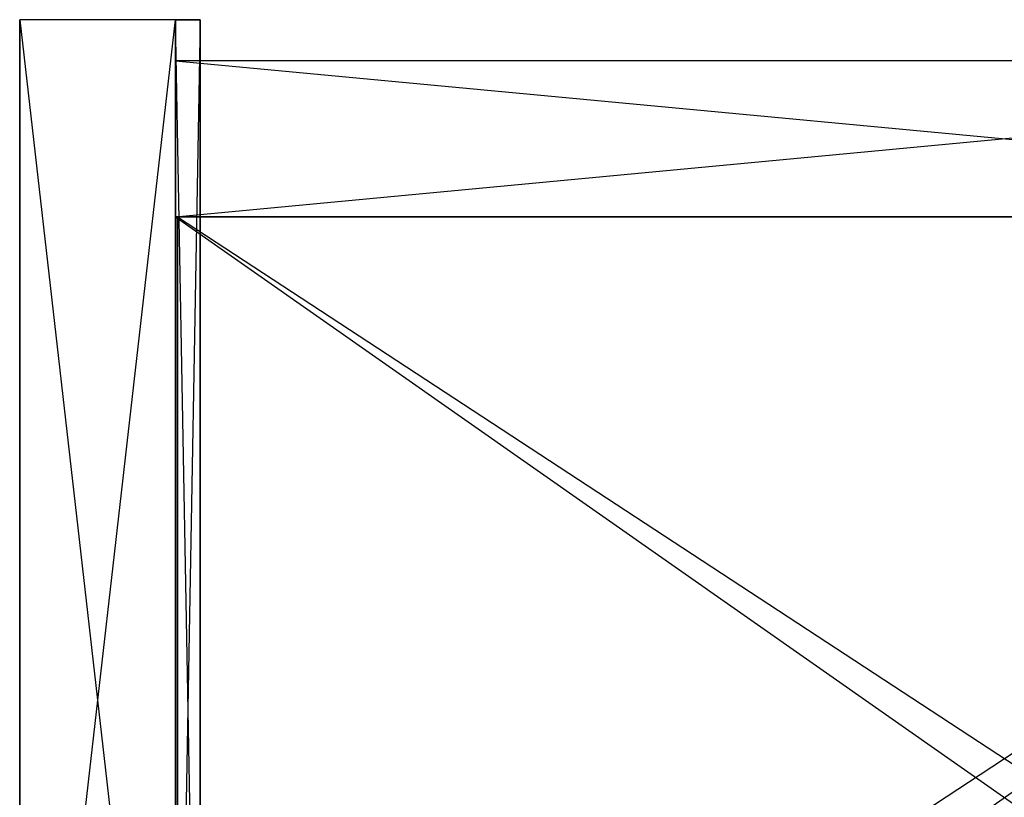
# Model space of a CAD drawing. Extents: x -0.24 to 0, y -0.189 to 0.
# Tile 10 of 19: x -0.24 to -0.12, y -0.095 to 0. Entities that reach past the tile are written whole.
import ezdxf

# ---------------------------------------------------------------- set-up
doc = ezdxf.new("R2010")
doc.units = 0
for name, color, linetype in [('L4_KORPUS_N_A81900__5___REPLACE', 7, 'CONTINUOUS'), ('L6_KORPUS_N_A81900__3___REPLACE', 7, 'CONTINUOUS'), ('L7_KORPUS_N_A81900__2___REPLACE', 7, 'CONTINUOUS'), ('L8_KORPUS_N_A81900__1___REPLACE', 7, 'CONTINUOUS'), ('L9_KORPUS_N_A81900__0___REPLACE', 7, 'CONTINUOUS')]:
    doc.layers.add(name, color=color, linetype=linetype)

msp = doc.modelspace()

# ---------------------------------------------------------------- linework, layer by layer
at = {"layer": 'L4_KORPUS_N_A81900__5___REPLACE', "color": 250}
for points, invisible_edges in [([(-0.221, -0.166, 0.62), (-0.221, 0, 0.56), (-0.221, -0.166, 0.56), (-0.221, -0.166, 0.62)], 13), ([(-0.221, 0, 0.56), (-0.221, -0.166, 0.62), (-0.221, 0, 0.62), (-0.221, 0, 0.56)], 14), ([(-0.221, -0.166, 0.62), (-0.218, -0.163, 0.62), (-0.221, 0, 0.62), (-0.221, -0.166, 0.62)], 13), ([(-0.218, 0, 0.62), (-0.221, 0, 0.62), (-0.218, -0.163, 0.62), (-0.218, 0, 0.62)], 15), ([(-0.218, 0, 0.56), (-0.221, -0.166, 0.56), (-0.221, 0, 0.56), (-0.218, 0, 0.56)], 10), ([(-0.221, -0.166, 0.56), (-0.218, 0, 0.56), (-0.218, -0.163, 0.56), (-0.221, -0.166, 0.56)], 13), ([(-0.221, 0, 0.62), (-0.218, 0, 0.56), (-0.221, 0, 0.56), (-0.221, 0, 0.62)], 13), ([(-0.218, 0, 0.56), (-0.221, 0, 0.62), (-0.218, 0, 0.62), (-0.218, 0, 0.56)], 14), ([(-0.218, 0, 0.56), (-0.218, -0.163, 0.62), (-0.218, -0.163, 0.56), (-0.218, 0, 0.56)], 13), ([(-0.218, -0.163, 0.62), (-0.218, 0, 0.56), (-0.218, 0, 0.62), (-0.218, -0.163, 0.62)], 14)]:
    msp.add_3dface(points, dxfattribs=dict(at, invisible_edges=invisible_edges))
at = {"layer": 'L6_KORPUS_N_A81900__3___REPLACE', "color": 8}
for points, invisible_edges in [([(-0.221, 0), (-0.24, -0.166), (-0.24, 0), (-0.221, 0)], 13), ([(-0.24, -0.166), (-0.221, 0), (-0.221, -0.166), (-0.24, -0.166)], 14), ([(-0.24, 0, 0.6), (-0.221, 0), (-0.24, 0), (-0.24, 0, 0.6)], 13), ([(-0.221, 0), (-0.24, 0, 0.6), (-0.221, 0, 0.6), (-0.221, 0)], 14), ([(-0.24, -0.166, 0.6), (-0.24, 0), (-0.24, -0.166), (-0.24, -0.166, 0.6)], 13), ([(-0.24, 0), (-0.24, -0.166, 0.6), (-0.24, 0, 0.6), (-0.24, 0)], 14), ([(-0.221, -0.166, 0.6), (-0.24, 0, 0.6), (-0.24, -0.166, 0.6), (-0.221, -0.166, 0.6)], 13), ([(-0.24, 0, 0.6), (-0.221, -0.166, 0.6), (-0.221, 0, 0.6), (-0.24, 0, 0.6)], 14), ([(-0.221, 0), (-0.221, -0.166, 0.6), (-0.221, -0.166), (-0.221, 0)], 13), ([(-0.221, -0.166, 0.6), (-0.221, 0), (-0.221, 0, 0.6), (-0.221, -0.166, 0.6)], 14)]:
    msp.add_3dface(points, dxfattribs=dict(at, invisible_edges=invisible_edges))
at = {"layer": 'L7_KORPUS_N_A81900__2___REPLACE', "color": 8}
for points, invisible_edges in [([(-0.221, -0.005, 0.3505), (-0.019, -0.005, 0.0005), (-0.221, -0.005, 0.0005), (-0.221, -0.005, 0.3505)], 13), ([(-0.019, -0.005, 0.0005), (-0.221, -0.005, 0.3505), (-0.019, -0.005, 0.3505), (-0.019, -0.005, 0.0005)], 14), ([(-0.221, -0.024, 0.3505), (-0.221, -0.005, 0.0005), (-0.221, -0.024, 0.0005), (-0.221, -0.024, 0.3505)], 13), ([(-0.221, -0.005, 0.0005), (-0.221, -0.024, 0.3505), (-0.221, -0.005, 0.3505), (-0.221, -0.005, 0.0005)], 14), ([(-0.019, -0.005, 0.0005), (-0.221, -0.024, 0.0005), (-0.221, -0.005, 0.0005), (-0.019, -0.005, 0.0005)], 13), ([(-0.221, -0.024, 0.0005), (-0.019, -0.005, 0.0005), (-0.019, -0.024, 0.0005), (-0.221, -0.024, 0.0005)], 14), ([(-0.019, -0.024, 0.3505), (-0.221, -0.005, 0.3505), (-0.221, -0.024, 0.3505), (-0.019, -0.024, 0.3505)], 13), ([(-0.221, -0.005, 0.3505), (-0.019, -0.024, 0.3505), (-0.019, -0.005, 0.3505), (-0.221, -0.005, 0.3505)], 14), ([(-0.019, -0.024, 0.3505), (-0.221, -0.024, 0.0005), (-0.019, -0.024, 0.0005), (-0.019, -0.024, 0.3505)], 13), ([(-0.221, -0.024, 0.0005), (-0.019, -0.024, 0.3505), (-0.221, -0.024, 0.3505), (-0.221, -0.024, 0.0005)], 14)]:
    msp.add_3dface(points, dxfattribs=dict(at, invisible_edges=invisible_edges))
at = {"layer": 'L8_KORPUS_N_A81900__1___REPLACE', "color": 8}
for points, invisible_edges in [([(-0.019, -0.1655, 0.0195), (-0.221, -0.024, 0.0195), (-0.221, -0.1655, 0.0195), (-0.019, -0.1655, 0.0195)], 13), ([(-0.221, -0.024, 0.0195), (-0.019, -0.1655, 0.0195), (-0.019, -0.024, 0.0195), (-0.221, -0.024, 0.0195)], 14), ([(-0.019, -0.024, 0.0005), (-0.221, -0.1655, 0.0005), (-0.221, -0.024, 0.0005), (-0.019, -0.024, 0.0005)], 13), ([(-0.221, -0.1655, 0.0005), (-0.019, -0.024, 0.0005), (-0.019, -0.1655, 0.0005), (-0.221, -0.1655, 0.0005)], 14), ([(-0.221, -0.024, 0.0195), (-0.019, -0.024, 0.0005), (-0.221, -0.024, 0.0005), (-0.221, -0.024, 0.0195)], 13), ([(-0.019, -0.024, 0.0005), (-0.221, -0.024, 0.0195), (-0.019, -0.024, 0.0195), (-0.019, -0.024, 0.0005)], 14), ([(-0.221, -0.1655, 0.0195), (-0.221, -0.024, 0.0005), (-0.221, -0.1655, 0.0005), (-0.221, -0.1655, 0.0195)], 13), ([(-0.221, -0.024, 0.0005), (-0.221, -0.1655, 0.0195), (-0.221, -0.024, 0.0195), (-0.221, -0.024, 0.0005)], 14)]:
    msp.add_3dface(points, dxfattribs=dict(at, invisible_edges=invisible_edges))
at = {"layer": 'L9_KORPUS_N_A81900__0___REPLACE', "color": 8}
for points, invisible_edges in [([(-0.01925, -0.024, 0.2845), (-0.22075, -0.156, 0.2845), (-0.22075, -0.024, 0.2845), (-0.01925, -0.024, 0.2845)], 13), ([(-0.22075, -0.156, 0.2845), (-0.01925, -0.024, 0.2845), (-0.01925, -0.156, 0.2845), (-0.22075, -0.156, 0.2845)], 14), ([(-0.22075, -0.156, 0.3035), (-0.22075, -0.024, 0.2845), (-0.22075, -0.156, 0.2845), (-0.22075, -0.156, 0.3035)], 13), ([(-0.22075, -0.024, 0.2845), (-0.22075, -0.156, 0.3035), (-0.22075, -0.024, 0.3035), (-0.22075, -0.024, 0.2845)], 14), ([(-0.01925, -0.156, 0.3035), (-0.22075, -0.024, 0.3035), (-0.22075, -0.156, 0.3035), (-0.01925, -0.156, 0.3035)], 13), ([(-0.22075, -0.024, 0.3035), (-0.01925, -0.156, 0.3035), (-0.01925, -0.024, 0.3035), (-0.22075, -0.024, 0.3035)], 14), ([(-0.22075, -0.024, 0.3035), (-0.01925, -0.024, 0.2845), (-0.22075, -0.024, 0.2845), (-0.22075, -0.024, 0.3035)], 13), ([(-0.01925, -0.024, 0.2845), (-0.22075, -0.024, 0.3035), (-0.01925, -0.024, 0.3035), (-0.01925, -0.024, 0.2845)], 14)]:
    msp.add_3dface(points, dxfattribs=dict(at, invisible_edges=invisible_edges))

doc.saveas('drawing.dxf')
